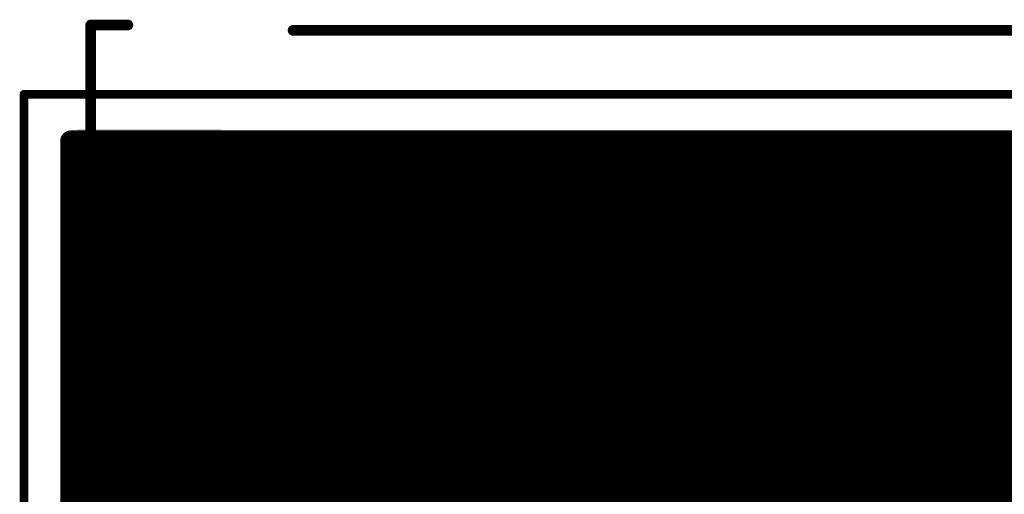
# Model space of a CAD drawing. Extents: x 9.47 to 11.2, y 3.36 to 4.75.
# Tile 28 of 50: x 9.47 to 9.93, y 4.52 to 4.75. Entities that reach past the tile are written whole.
import ezdxf

# ---------------------------------------------------------------- set-up
doc = ezdxf.new("R2010")
doc.units = 0
doc.layers.get('0').update_dxf_attribs({"linetype": 'CONTINUOUS'})
for name, color, linetype in [('BOTTOMLAYER', 5, 'CONTINUOUS'), ('BOTTOMSOLDER', 6, 'CONTINUOUS'), ('KEEPOUTLAYER', 6, 'CONTINUOUS'), ('MECHANICAL1', 6, 'CONTINUOUS'), ('TOPLAYER', 1, 'CONTINUOUS'), ('TOPOVERLAY', 2, 'CONTINUOUS'), ('TOPPASTE', 8, 'CONTINUOUS'), ('TOPSOLDER', 216, 'CONTINUOUS')]:
    doc.layers.add(name, color=color, linetype=linetype)

# ---------------------------------------------------------------- blocks, each defined once
blk = doc.blocks.new('PH2_0_8P_11')
at = {"layer": 'TOPLAYER'}
blk.add_solid([(-0.395669, 0.02969), (-0.336614, 0.02969), (-0.395669, 0.12969), (-0.336614, 0.12969)], dxfattribs=at)
at = {"layer": 'TOPOVERLAY', "const_width": 0.005}
for points in [[(-0.393701, 0.1825), (-0.37624, 0.1825)], [(-0.393701, -0.1175), (-0.393701, 0.1825)], [(-0.29874, 0.18), (0.3, 0.18)]]:
    blk.add_lwpolyline(points, dxfattribs=at)
at = {"layer": 'TOPOVERLAY', "const_width": 0.0025}
for points in [[(-0.394951, 0.1825, 1), (-0.392451, 0.1825, 1)], [(-0.394951, 0.1825, 1), (-0.392451, 0.1825, 1)], [(-0.37749, 0.1825, 1), (-0.37499, 0.1825, 1)], [(-0.29999, 0.18, 1), (-0.29749, 0.18, 1)]]:
    blk.add_lwpolyline(points, format="xyb", close=True, dxfattribs=at)
at = {"layer": 'TOPPASTE'}
blk.add_solid([(-0.395669, 0.02969), (-0.336614, 0.02969), (-0.395669, 0.12969), (-0.336614, 0.12969)], dxfattribs=at)
at = {"layer": 'TOPSOLDER'}
blk.add_solid([(-0.399669, 0.02569), (-0.332614, 0.02569), (-0.399669, 0.13369), (-0.332614, 0.13369)], dxfattribs=at)

msp = doc.modelspace()

# ---------------------------------------------------------------- linework, layer by layer
at = {"layer": 'BOTTOMLAYER', "const_width": 0.01}
for points in [[(9.497, 4.688), (11.178, 4.688)], [(9.497, 4.069113), (9.497, 4.688)], [(9.5, 4.066113), (9.5, 4.688)], [(9.51, 4.056113), (9.51, 4.688)], [(9.52, 4.046113), (9.52, 4.688)], [(9.53, 4.036113), (9.53, 4.688)], [(9.54, 4.026113), (9.54, 4.688)], [(9.55, 4.25), (9.55, 4.688)], [(9.56, 4.257913), (9.56, 4.688)], [(9.57, 4.26), (9.57, 4.688)], [(9.58, 4.26), (9.58, 4.688)], [(9.59, 4.26), (9.59, 4.688)], [(9.6, 4.26), (9.6, 4.688)], [(9.61, 4.26), (9.61, 4.688)], [(9.62, 4.26), (9.62, 4.688)], [(9.63, 4.26), (9.63, 4.688)], [(9.64, 4.26), (9.64, 4.688)], [(9.65, 4.26), (9.65, 4.688)], [(9.66, 4.26), (9.66, 4.688)], [(9.67, 4.335), (9.67, 4.688)], [(9.68, 4.357361), (9.68, 4.688)], [(9.69, 4.363284), (9.69, 4.688)], [(9.7, 4.365), (9.7, 4.688)], [(9.71, 4.363284), (9.71, 4.688)], [(9.72, 4.3575), (9.72, 4.688)], [(9.73, 4.3575), (9.73, 4.688)], [(9.74, 4.3575), (9.74, 4.688)], [(9.75, 4.3575), (9.75, 4.688)], [(9.76, 4.3575), (9.76, 4.688)], [(9.77, 4.3575), (9.77, 4.688)], [(9.78, 4.356937), (9.78, 4.688)], [(9.79, 4.35177), (9.79, 4.688)], [(9.8, 4.34182), (9.8, 4.688)], [(9.81, 4.33182), (9.81, 4.688)], [(9.82, 4.32182), (9.82, 4.688)], [(9.83, 4.31182), (9.83, 4.688)], [(9.84, 4.30182), (9.84, 4.688)], [(9.85, 4.29182), (9.85, 4.688)], [(9.86, 4.2825), (9.86, 4.688)], [(9.87, 4.2825), (9.87, 4.688)], [(9.88, 4.2825), (9.88, 4.688)], [(9.89, 4.2825), (9.89, 4.688)], [(9.9, 4.2825), (9.9, 4.688)], [(9.91, 4.2825), (9.91, 4.688)], [(9.92, 4.2825), (9.92, 4.688)], [(9.93, 4.2825), (9.93, 4.688)], [(9.94, 4.2825), (9.94, 4.688)], [(9.497, 4.68), (11.178, 4.68)], [(9.497, 4.67), (11.178, 4.67)], [(9.497, 4.66), (11.05, 4.66)], [(9.497, 4.65), (11.02, 4.65)], [(9.497, 4.64), (11.01, 4.64)], [(9.497, 4.63), (11.004174, 4.63)], [(9.497, 4.62), (11.00101, 4.62)], [(9.497, 4.61), (11, 4.61)], [(9.497, 4.6), (11.00101, 4.6)], [(9.497, 4.59), (11.004174, 4.59)], [(9.497, 4.58), (11.009692, 4.58)], [(9.497, 4.57), (10.99818, 4.57)], [(9.497, 4.56), (10.98818, 4.56)], [(9.497, 4.55), (10.97818, 4.55)], [(9.497, 4.54), (10.96818, 4.54)], [(9.497, 4.53), (10.385, 4.53)], [(9.497, 4.52), (10.377087, 4.52)]]:
    msp.add_lwpolyline(points, dxfattribs=at)
at = {"layer": 'BOTTOMLAYER', "const_width": 0.005}
for points in [[(9.4945, 4.688, 1), (9.4995, 4.688, 1)], [(9.4945, 4.688, 1), (9.4995, 4.688, 1)], [(9.4975, 4.688, 1), (9.5025, 4.688, 1)], [(9.5075, 4.688, 1), (9.5125, 4.688, 1)], [(9.5175, 4.688, 1), (9.5225, 4.688, 1)], [(9.5275, 4.688, 1), (9.5325, 4.688, 1)], [(9.5375, 4.688, 1), (9.5425, 4.688, 1)], [(9.5475, 4.688, 1), (9.5525, 4.688, 1)], [(9.5575, 4.688, 1), (9.5625, 4.688, 1)], [(9.5675, 4.688, 1), (9.5725, 4.688, 1)], [(9.5775, 4.688, 1), (9.5825, 4.688, 1)], [(9.5875, 4.688, 1), (9.5925, 4.688, 1)], [(9.5975, 4.688, 1), (9.6025, 4.688, 1)], [(9.6075, 4.688, 1), (9.6125, 4.688, 1)], [(9.6175, 4.688, 1), (9.6225, 4.688, 1)], [(9.6275, 4.688, 1), (9.6325, 4.688, 1)], [(9.6375, 4.688, 1), (9.6425, 4.688, 1)], [(9.6475, 4.688, 1), (9.6525, 4.688, 1)], [(9.6575, 4.688, 1), (9.6625, 4.688, 1)], [(9.6675, 4.688, 1), (9.6725, 4.688, 1)], [(9.6775, 4.688, 1), (9.6825, 4.688, 1)], [(9.6875, 4.688, 1), (9.6925, 4.688, 1)], [(9.6975, 4.688, 1), (9.7025, 4.688, 1)], [(9.7075, 4.688, 1), (9.7125, 4.688, 1)], [(9.7175, 4.688, 1), (9.7225, 4.688, 1)], [(9.7275, 4.688, 1), (9.7325, 4.688, 1)], [(9.7375, 4.688, 1), (9.7425, 4.688, 1)], [(9.7475, 4.688, 1), (9.7525, 4.688, 1)], [(9.7575, 4.688, 1), (9.7625, 4.688, 1)], [(9.7675, 4.688, 1), (9.7725, 4.688, 1)], [(9.7775, 4.688, 1), (9.7825, 4.688, 1)], [(9.7875, 4.688, 1), (9.7925, 4.688, 1)], [(9.7975, 4.688, 1), (9.8025, 4.688, 1)], [(9.8075, 4.688, 1), (9.8125, 4.688, 1)], [(9.8175, 4.688, 1), (9.8225, 4.688, 1)], [(9.8275, 4.688, 1), (9.8325, 4.688, 1)], [(9.8375, 4.688, 1), (9.8425, 4.688, 1)], [(9.8475, 4.688, 1), (9.8525, 4.688, 1)], [(9.8575, 4.688, 1), (9.8625, 4.688, 1)], [(9.8675, 4.688, 1), (9.8725, 4.688, 1)], [(9.8775, 4.688, 1), (9.8825, 4.688, 1)], [(9.8875, 4.688, 1), (9.8925, 4.688, 1)], [(9.8975, 4.688, 1), (9.9025, 4.688, 1)], [(9.9075, 4.688, 1), (9.9125, 4.688, 1)], [(9.9175, 4.688, 1), (9.9225, 4.688, 1)], [(9.9275, 4.688, 1), (9.9325, 4.688, 1)], [(9.4945, 4.68, 1), (9.4995, 4.68, 1)], [(9.4945, 4.67, 1), (9.4995, 4.67, 1)], [(9.4945, 4.66, 1), (9.4995, 4.66, 1)], [(9.4945, 4.65, 1), (9.4995, 4.65, 1)], [(9.4945, 4.64, 1), (9.4995, 4.64, 1)], [(9.4945, 4.63, 1), (9.4995, 4.63, 1)], [(9.4945, 4.62, 1), (9.4995, 4.62, 1)], [(9.4945, 4.61, 1), (9.4995, 4.61, 1)], [(9.4945, 4.6, 1), (9.4995, 4.6, 1)], [(9.4945, 4.59, 1), (9.4995, 4.59, 1)], [(9.4945, 4.58, 1), (9.4995, 4.58, 1)], [(9.4945, 4.57, 1), (9.4995, 4.57, 1)], [(9.4945, 4.56, 1), (9.4995, 4.56, 1)], [(9.4945, 4.55, 1), (9.4995, 4.55, 1)], [(9.4945, 4.54, 1), (9.4995, 4.54, 1)], [(9.4945, 4.53, 1), (9.4995, 4.53, 1)], [(9.4945, 4.52, 1), (9.4995, 4.52, 1)]]:
    msp.add_lwpolyline(points, format="xyb", close=True, dxfattribs=at)
at = {"layer": 'BOTTOMSOLDER', "const_width": 0.014}
for points in [[(9.593, 4.66, 1), (9.607, 4.66, 1)], [(9.743, 4.66, 1), (9.757, 4.66, 1)], [(9.893, 4.66, 1), (9.907, 4.66, 1)], [(9.593, 4.61, 1), (9.607, 4.61, 1)], [(9.743, 4.61, 1), (9.757, 4.61, 1)], [(9.893, 4.61, 1), (9.907, 4.61, 1)], [(9.593, 4.56, 1), (9.607, 4.56, 1)], [(9.743, 4.56, 1), (9.757, 4.56, 1)]]:
    msp.add_lwpolyline(points, format="xyb", close=True, dxfattribs=at)
at = {"layer": 'KEEPOUTLAYER', "const_width": 0.004}
for points in [[(9.475, 4.06), (9.475, 4.71)], [(9.475, 4.71), (11.2, 4.71)]]:
    msp.add_lwpolyline(points, dxfattribs=at)
at = {"layer": 'KEEPOUTLAYER', "const_width": 0.002}
msp.add_lwpolyline([(9.474, 4.71, 1), (9.476, 4.71, 1)], format="xyb", close=True, dxfattribs=at)
msp.add_lwpolyline([(9.474, 4.71, 1), (9.476, 4.71, 1)], format="xyb", close=True, dxfattribs=at)
at = {"layer": 'MECHANICAL1', "const_width": 0.004}
for points in [[(9.475, 4.06), (9.475, 4.71)], [(9.475, 4.71), (11.2, 4.71)]]:
    msp.add_lwpolyline(points, dxfattribs=at)
at = {"layer": 'MECHANICAL1', "const_width": 0.002}
msp.add_lwpolyline([(9.474, 4.71, 1), (9.476, 4.71, 1)], format="xyb", close=True, dxfattribs=at)
msp.add_lwpolyline([(9.474, 4.71, 1), (9.476, 4.71, 1)], format="xyb", close=True, dxfattribs=at)
at = {"layer": 'TOPLAYER'}
for points, const_width in [([(9.583386, 4.688), (10.216614, 4.688)], 0.01), ([(9.583386, 4.56969), (9.583386, 4.688)], 0.01), ([(9.59, 4.559118), (9.59, 4.688)], 0.01), ([(9.6, 4.553971), (9.6, 4.688)], 0.01), ([(9.61, 4.55), (9.61, 4.688)], 0.01), ([(9.62, 4.55), (9.62, 4.688)], 0.01), ([(9.63, 4.55), (9.63, 4.688)], 0.01), ([(9.64, 4.55), (9.64, 4.688)], 0.01), ([(9.65, 4.55), (9.65, 4.688)], 0.01), ([(9.66, 4.537303), (9.66, 4.688)], 0.01), ([(9.67, 4.537303), (9.67, 4.688)], 0.01), ([(9.68, 4.537303), (9.68, 4.688)], 0.01), ([(9.69, 4.537303), (9.69, 4.688)], 0.01), ([(9.7, 4.537303), (9.7, 4.688)], 0.01), ([(9.71, 4.537303), (9.71, 4.688)], 0.01), ([(9.72, 4.537303), (9.72, 4.688)], 0.01), ([(9.73, 4.537303), (9.73, 4.688)], 0.01), ([(9.74, 4.537303), (9.74, 4.688)], 0.01), ([(9.75, 4.537303), (9.75, 4.688)], 0.01), ([(9.76, 4.537303), (9.76, 4.688)], 0.01), ([(9.77, 4.537303), (9.77, 4.688)], 0.01), ([(9.78, 4.537303), (9.78, 4.688)], 0.01), ([(9.79, 4.537303), (9.79, 4.688)], 0.01), ([(9.8, 4.537303), (9.8, 4.688)], 0.01), ([(9.81, 4.537303), (9.81, 4.688)], 0.01), ([(9.82, 4.537303), (9.82, 4.688)], 0.01), ([(9.83, 4.537303), (9.83, 4.688)], 0.01), ([(9.84, 4.537303), (9.84, 4.688)], 0.01), ([(9.85, 4.54682), (9.85, 4.688)], 0.01), ([(9.86, 4.555156), (9.86, 4.688)], 0.01), ([(9.87, 4.5575), (9.87, 4.688)], 0.01), ([(9.88, 4.5575), (9.88, 4.688)], 0.01), ([(9.89, 4.5575), (9.89, 4.688)], 0.01), ([(9.9, 4.5575), (9.9, 4.688)], 0.01), ([(9.91, 4.5575), (9.91, 4.688)], 0.01), ([(9.92, 4.5575), (9.92, 4.688)], 0.01), ([(9.93, 4.5575), (9.93, 4.688)], 0.01), ([(9.94, 4.5575), (9.94, 4.688)], 0.01), ([(9.583386, 4.68), (10.216614, 4.68)], 0.01), ([(9.583386, 4.67), (10.216614, 4.67)], 0.01), ([(9.583386, 4.66), (10.216614, 4.66)], 0.01), ([(9.583386, 4.65), (10.216614, 4.65)], 0.01), ([(9.533858, 4.63969), (9.578386, 4.63969)], 0.01), ([(9.533858, 4.57469), (9.533858, 4.63969)], 0.01), ([(9.583386, 4.64), (10.216614, 4.64)], 0.01), ([(9.583386, 4.63), (10.216614, 4.63)], 0.01), ([(9.583386, 4.62), (10.216614, 4.62)], 0.01), ([(9.583386, 4.61), (10.216614, 4.61)], 0.01), ([(9.583386, 4.6), (10.216614, 4.6)], 0.01), ([(9.583386, 4.59), (10.216614, 4.59)], 0.01), ([(9.583386, 4.58), (10.216614, 4.58)], 0.01), ([(9.497, 4.56969), (9.583386, 4.56969)], 0.01), ([(9.497, 4.56), (9.497, 4.56969)], 0.01), ([(9.5, 4.56), (9.5, 4.56969)], 0.01), ([(9.51, 4.56), (9.51, 4.56969)], 0.01), ([(9.52, 4.56), (9.52, 4.56969)], 0.01), ([(9.53, 4.56), (9.53, 4.56969)], 0.01), ([(9.54, 4.56), (9.54, 4.56969)], 0.01), ([(9.55, 4.56), (9.55, 4.56969)], 0.01), ([(9.56, 4.56), (9.56, 4.56969)], 0.01), ([(9.57, 4.56), (9.57, 4.56969)], 0.01), ([(9.58, 4.56), (9.58, 4.56969)], 0.01), ([(9.583386, 4.57), (10.216614, 4.57)], 0.01), ([(9.497, 4.56), (9.583417, 4.56)], 0.01), ([(9.497, 4.56), (9.583417, 4.56)], 0.01), ([(9.583417, 4.56), (10.95, 4.56)], 0.01), ([(9.87, 4.5575), (10.12, 4.5575)], 0.01), ([(9.844729, 4.541549), (9.854081, 4.550901)], 0.01), ([(9.604083, 4.55), (9.65, 4.55)], 0.01), ([(9.604083, 4.55), (9.65, 4.55)], 0.01), ([(9.65, 4.55), (9.85318, 4.55)], 0.01), ([(9.65, 4.537303), (9.65, 4.55)], 0.01), ([(9.65, 4.537303), (9.65, 4.55)], 0.01), ([(9.65, 4.54), (9.843317, 4.54)], 0.01), ([(9.65, 4.537303), (9.663465, 4.537303)], 0.01), ([(9.664095, 4.537303), (9.742205, 4.537303)], 0.01), ([(9.742835, 4.537303), (9.820945, 4.537303)], 0.01), ([(9.821575, 4.537303), (9.841395, 4.537303)], 0.01), ([(9.497, 4.535), (9.583417, 4.535)], 0.01), ([(9.497, 4.069113), (9.497, 4.535)], 0.01), ([(9.5, 4.066113), (9.5, 4.535)], 0.01), ([(9.51, 4.056113), (9.51, 4.535)], 0.01), ([(9.52, 4.046113), (9.52, 4.535)], 0.01), ([(9.53, 4.036113), (9.53, 4.535)], 0.01), ([(9.54, 4.026113), (9.54, 4.535)], 0.01), ([(9.55, 4.016113), (9.55, 4.535)], 0.01), ([(9.56, 4.006113), (9.56, 4.535)], 0.01), ([(9.57, 4.295), (9.57, 4.535)], 0.01), ([(9.58, 4.295), (9.58, 4.535)], 0.01), ([(9.584724, 4.347697), (9.584724, 4.53418)], 0.01), ([(9.86063, 4.52563), (9.87, 4.535)], 0.005), ([(9.87, 4.535), (10.12, 4.535)], 0.005), ([(9.497, 4.53), (9.584724, 4.53)], 0.01), ([(9.86063, 4.4425), (9.86063, 4.52563)], 0.005), ([(9.497, 4.52), (9.584724, 4.52)], 0.01)]:
    msp.add_lwpolyline(points, dxfattribs=dict(at, const_width=const_width))
for points, const_width in [([(9.580886, 4.688, 1), (9.585886, 4.688, 1)], 0.005), ([(9.580886, 4.688, 1), (9.585886, 4.688, 1)], 0.005), ([(9.5875, 4.688, 1), (9.5925, 4.688, 1)], 0.005), ([(9.5975, 4.688, 1), (9.6025, 4.688, 1)], 0.005), ([(9.6075, 4.688, 1), (9.6125, 4.688, 1)], 0.005), ([(9.6175, 4.688, 1), (9.6225, 4.688, 1)], 0.005), ([(9.6275, 4.688, 1), (9.6325, 4.688, 1)], 0.005), ([(9.6375, 4.688, 1), (9.6425, 4.688, 1)], 0.005), ([(9.6475, 4.688, 1), (9.6525, 4.688, 1)], 0.005), ([(9.6575, 4.688, 1), (9.6625, 4.688, 1)], 0.005), ([(9.6675, 4.688, 1), (9.6725, 4.688, 1)], 0.005), ([(9.6775, 4.688, 1), (9.6825, 4.688, 1)], 0.005), ([(9.6875, 4.688, 1), (9.6925, 4.688, 1)], 0.005), ([(9.6975, 4.688, 1), (9.7025, 4.688, 1)], 0.005), ([(9.7075, 4.688, 1), (9.7125, 4.688, 1)], 0.005), ([(9.7175, 4.688, 1), (9.7225, 4.688, 1)], 0.005), ([(9.7275, 4.688, 1), (9.7325, 4.688, 1)], 0.005), ([(9.7375, 4.688, 1), (9.7425, 4.688, 1)], 0.005), ([(9.7475, 4.688, 1), (9.7525, 4.688, 1)], 0.005), ([(9.7575, 4.688, 1), (9.7625, 4.688, 1)], 0.005), ([(9.7675, 4.688, 1), (9.7725, 4.688, 1)], 0.005), ([(9.7775, 4.688, 1), (9.7825, 4.688, 1)], 0.005), ([(9.7875, 4.688, 1), (9.7925, 4.688, 1)], 0.005), ([(9.7975, 4.688, 1), (9.8025, 4.688, 1)], 0.005), ([(9.8075, 4.688, 1), (9.8125, 4.688, 1)], 0.005), ([(9.8175, 4.688, 1), (9.8225, 4.688, 1)], 0.005), ([(9.8275, 4.688, 1), (9.8325, 4.688, 1)], 0.005), ([(9.8375, 4.688, 1), (9.8425, 4.688, 1)], 0.005), ([(9.8475, 4.688, 1), (9.8525, 4.688, 1)], 0.005), ([(9.8575, 4.688, 1), (9.8625, 4.688, 1)], 0.005), ([(9.8675, 4.688, 1), (9.8725, 4.688, 1)], 0.005), ([(9.8775, 4.688, 1), (9.8825, 4.688, 1)], 0.005), ([(9.8875, 4.688, 1), (9.8925, 4.688, 1)], 0.005), ([(9.8975, 4.688, 1), (9.9025, 4.688, 1)], 0.005), ([(9.9075, 4.688, 1), (9.9125, 4.688, 1)], 0.005), ([(9.9175, 4.688, 1), (9.9225, 4.688, 1)], 0.005), ([(9.9275, 4.688, 1), (9.9325, 4.688, 1)], 0.005), ([(9.580886, 4.68, 1), (9.585886, 4.68, 1)], 0.005), ([(9.580886, 4.67, 1), (9.585886, 4.67, 1)], 0.005), ([(9.580886, 4.66, 1), (9.585886, 4.66, 1)], 0.005), ([(9.580886, 4.65, 1), (9.585886, 4.65, 1)], 0.005), ([(9.531358, 4.63969, 1), (9.536358, 4.63969, 1)], 0.005), ([(9.531358, 4.63969, 1), (9.536358, 4.63969, 1)], 0.005), ([(9.575886, 4.63969, 1), (9.580886, 4.63969, 1)], 0.005), ([(9.580886, 4.64, 1), (9.585886, 4.64, 1)], 0.005), ([(9.580886, 4.63, 1), (9.585886, 4.63, 1)], 0.005), ([(9.580886, 4.62, 1), (9.585886, 4.62, 1)], 0.005), ([(9.580886, 4.61, 1), (9.585886, 4.61, 1)], 0.005), ([(9.580886, 4.6, 1), (9.585886, 4.6, 1)], 0.005), ([(9.580886, 4.59, 1), (9.585886, 4.59, 1)], 0.005), ([(9.580886, 4.58, 1), (9.585886, 4.58, 1)], 0.005), ([(9.531358, 4.57469, 1), (9.536358, 4.57469, 1)], 0.005), ([(9.4945, 4.56969, 1), (9.4995, 4.56969, 1)], 0.005), ([(9.4945, 4.56969, 1), (9.4995, 4.56969, 1)], 0.005), ([(9.4975, 4.56969, 1), (9.5025, 4.56969, 1)], 0.005), ([(9.5075, 4.56969, 1), (9.5125, 4.56969, 1)], 0.005), ([(9.5175, 4.56969, 1), (9.5225, 4.56969, 1)], 0.005), ([(9.5275, 4.56969, 1), (9.5325, 4.56969, 1)], 0.005), ([(9.5375, 4.56969, 1), (9.5425, 4.56969, 1)], 0.005), ([(9.5475, 4.56969, 1), (9.5525, 4.56969, 1)], 0.005), ([(9.5575, 4.56969, 1), (9.5625, 4.56969, 1)], 0.005), ([(9.5675, 4.56969, 1), (9.5725, 4.56969, 1)], 0.005), ([(9.5775, 4.56969, 1), (9.5825, 4.56969, 1)], 0.005), ([(9.580886, 4.57, 1), (9.585886, 4.57, 1)], 0.005), ([(9.580886, 4.56969, 1), (9.585886, 4.56969, 1)], 0.005), ([(9.580886, 4.56969, 1), (9.585886, 4.56969, 1)], 0.005), ([(9.4945, 4.56, 1), (9.4995, 4.56, 1)], 0.005), ([(9.4945, 4.56, 1), (9.4995, 4.56, 1)], 0.005), ([(9.4945, 4.56, 1), (9.4995, 4.56, 1)], 0.005), ([(9.4975, 4.56, 1), (9.5025, 4.56, 1)], 0.005), ([(9.5075, 4.56, 1), (9.5125, 4.56, 1)], 0.005), ([(9.5175, 4.56, 1), (9.5225, 4.56, 1)], 0.005), ([(9.5275, 4.56, 1), (9.5325, 4.56, 1)], 0.005), ([(9.5375, 4.56, 1), (9.5425, 4.56, 1)], 0.005), ([(9.5475, 4.56, 1), (9.5525, 4.56, 1)], 0.005), ([(9.5575, 4.56, 1), (9.5625, 4.56, 1)], 0.005), ([(9.5675, 4.56, 1), (9.5725, 4.56, 1)], 0.005), ([(9.5775, 4.56, 1), (9.5825, 4.56, 1)], 0.005), ([(9.580917, 4.56, 1), (9.585917, 4.56, 1)], 0.005), ([(9.580917, 4.56, 1), (9.585917, 4.56, 1)], 0.005), ([(9.580917, 4.56, 1), (9.585917, 4.56, 1)], 0.005), ([(9.580917, 4.56, 1), (9.585917, 4.56, 1)], 0.005), ([(9.5875, 4.559118, 1), (9.5925, 4.559118, 1)], 0.005), ([(9.594844, 4.555762, 1), (9.599844, 4.555762, 1)], 0.005), ([(9.594844, 4.555762, 1), (9.599844, 4.555762, 1)], 0.005), ([(9.8575, 4.555156, 1), (9.8625, 4.555156, 1)], 0.005), ([(9.8675, 4.5575, 1), (9.8725, 4.5575, 1)], 0.005), ([(9.8675, 4.5575, 1), (9.8725, 4.5575, 1)], 0.005), ([(9.8675, 4.5575, 1), (9.8725, 4.5575, 1)], 0.005), ([(9.8675, 4.5575, 1), (9.8725, 4.5575, 1)], 0.005), ([(9.8775, 4.5575, 1), (9.8825, 4.5575, 1)], 0.005), ([(9.8875, 4.5575, 1), (9.8925, 4.5575, 1)], 0.005), ([(9.8975, 4.5575, 1), (9.9025, 4.5575, 1)], 0.005), ([(9.9075, 4.5575, 1), (9.9125, 4.5575, 1)], 0.005), ([(9.9175, 4.5575, 1), (9.9225, 4.5575, 1)], 0.005), ([(9.9275, 4.5575, 1), (9.9325, 4.5575, 1)], 0.005), ([(9.5975, 4.553971, 1), (9.6025, 4.553971, 1)], 0.005), ([(9.851581, 4.550901, 1), (9.856581, 4.550901, 1)], 0.005), ([(9.85159, 4.55091, 1), (9.85659, 4.55091, 1)], 0.005), ([(9.851599, 4.550919, 1), (9.856599, 4.550919, 1)], 0.005), ([(9.601582, 4.55, 1), (9.606583, 4.55, 1)], 0.005), ([(9.601582, 4.55, 1), (9.606583, 4.55, 1)], 0.005), ([(9.601582, 4.55, 1), (9.606583, 4.55, 1)], 0.005), ([(9.6075, 4.55, 1), (9.6125, 4.55, 1)], 0.005), ([(9.6175, 4.55, 1), (9.6225, 4.55, 1)], 0.005), ([(9.6275, 4.55, 1), (9.6325, 4.55, 1)], 0.005), ([(9.6375, 4.55, 1), (9.6425, 4.55, 1)], 0.005), ([(9.6475, 4.55, 1), (9.6525, 4.55, 1)], 0.005), ([(9.6475, 4.55, 1), (9.6525, 4.55, 1)], 0.005), ([(9.6475, 4.55, 1), (9.6525, 4.55, 1)], 0.005), ([(9.6475, 4.55, 1), (9.6525, 4.55, 1)], 0.005), ([(9.6475, 4.55, 1), (9.6525, 4.55, 1)], 0.005), ([(9.6475, 4.55, 1), (9.6525, 4.55, 1)], 0.005), ([(9.8475, 4.54682, 1), (9.8525, 4.54682, 1)], 0.005), ([(9.85068, 4.55, 1), (9.85568, 4.55, 1)], 0.005), ([(9.842211, 4.541531, 1), (9.847211, 4.541531, 1)], 0.005), ([(9.84222, 4.54154, 1), (9.84722, 4.54154, 1)], 0.005), ([(9.842229, 4.541549, 1), (9.847229, 4.541549, 1)], 0.005), ([(9.6475, 4.54, 1), (9.6525, 4.54, 1)], 0.005), ([(9.6475, 4.537303, 1), (9.6525, 4.537303, 1)], 0.005), ([(9.6475, 4.537303, 1), (9.6525, 4.537303, 1)], 0.005), ([(9.6475, 4.537303, 1), (9.6525, 4.537303, 1)], 0.005), ([(9.6575, 4.537303, 1), (9.6625, 4.537303, 1)], 0.005), ([(9.660965, 4.537303, 1), (9.665965, 4.537303, 1)], 0.005), ([(9.661595, 4.537303, 1), (9.666595, 4.537303, 1)], 0.005), ([(9.6675, 4.537303, 1), (9.6725, 4.537303, 1)], 0.005), ([(9.6775, 4.537303, 1), (9.6825, 4.537303, 1)], 0.005), ([(9.6875, 4.537303, 1), (9.6925, 4.537303, 1)], 0.005), ([(9.6975, 4.537303, 1), (9.7025, 4.537303, 1)], 0.005), ([(9.7075, 4.537303, 1), (9.7125, 4.537303, 1)], 0.005), ([(9.7175, 4.537303, 1), (9.7225, 4.537303, 1)], 0.005), ([(9.7275, 4.537303, 1), (9.7325, 4.537303, 1)], 0.005), ([(9.7375, 4.537303, 1), (9.7425, 4.537303, 1)], 0.005), ([(9.739705, 4.537303, 1), (9.744705, 4.537303, 1)], 0.005), ([(9.740335, 4.537303, 1), (9.745335, 4.537303, 1)], 0.005), ([(9.7475, 4.537303, 1), (9.7525, 4.537303, 1)], 0.005), ([(9.7575, 4.537303, 1), (9.7625, 4.537303, 1)], 0.005), ([(9.7675, 4.537303, 1), (9.7725, 4.537303, 1)], 0.005), ([(9.7775, 4.537303, 1), (9.7825, 4.537303, 1)], 0.005), ([(9.7875, 4.537303, 1), (9.7925, 4.537303, 1)], 0.005), ([(9.7975, 4.537303, 1), (9.8025, 4.537303, 1)], 0.005), ([(9.8075, 4.537303, 1), (9.8125, 4.537303, 1)], 0.005), ([(9.8175, 4.537303, 1), (9.8225, 4.537303, 1)], 0.005), ([(9.818445, 4.537303, 1), (9.823445, 4.537303, 1)], 0.005), ([(9.819075, 4.537303, 1), (9.824075, 4.537303, 1)], 0.005), ([(9.8275, 4.537303, 1), (9.8325, 4.537303, 1)], 0.005), ([(9.8375, 4.537303, 1), (9.8425, 4.537303, 1)], 0.005), ([(9.838895, 4.537303, 1), (9.843895, 4.537303, 1)], 0.005), ([(9.838895, 4.537303, 1), (9.843895, 4.537303, 1)], 0.005), ([(9.838895, 4.537303, 1), (9.843895, 4.537303, 1)], 0.005), ([(9.840817, 4.54, 1), (9.845817, 4.54, 1)], 0.005), ([(9.4945, 4.535, 1), (9.4995, 4.535, 1)], 0.005), ([(9.4945, 4.535, 1), (9.4995, 4.535, 1)], 0.005), ([(9.4975, 4.535, 1), (9.5025, 4.535, 1)], 0.005), ([(9.5075, 4.535, 1), (9.5125, 4.535, 1)], 0.005), ([(9.5175, 4.535, 1), (9.5225, 4.535, 1)], 0.005), ([(9.5275, 4.535, 1), (9.5325, 4.535, 1)], 0.005), ([(9.5375, 4.535, 1), (9.5425, 4.535, 1)], 0.005), ([(9.5475, 4.535, 1), (9.5525, 4.535, 1)], 0.005), ([(9.5575, 4.535, 1), (9.5625, 4.535, 1)], 0.005), ([(9.5675, 4.535, 1), (9.5725, 4.535, 1)], 0.005), ([(9.5775, 4.535, 1), (9.5825, 4.535, 1)], 0.005), ([(9.580917, 4.535, 1), (9.585917, 4.535, 1)], 0.005), ([(9.582224, 4.53418, 1), (9.587224, 4.53418, 1)], 0.005), ([(9.86875, 4.535, 1), (9.87125, 4.535, 1)], 0.0025), ([(9.86875, 4.535, 1), (9.87125, 4.535, 1)], 0.0025), ([(9.4945, 4.53, 1), (9.4995, 4.53, 1)], 0.005), ([(9.582224, 4.53, 1), (9.587224, 4.53, 1)], 0.005), ([(9.85938, 4.52563, 1), (9.86188, 4.52563, 1)], 0.0025), ([(9.85938, 4.52563, 1), (9.86188, 4.52563, 1)], 0.0025), ([(9.4945, 4.52, 1), (9.4995, 4.52, 1)], 0.005), ([(9.582224, 4.52, 1), (9.587224, 4.52, 1)], 0.005)]:
    msp.add_lwpolyline(points, format="xyb", close=True, dxfattribs=dict(at, const_width=const_width))
at = {"layer": 'TOPLAYER', "const_width": 0.01}
for points in [[(9.583417, 4.56, -0.148796), (9.597344, 4.555762)], [(9.597344, 4.555762, -0.089371), (9.604083, 4.55)], [(9.85409, 4.55091, -0.198912), (9.87, 4.5575)], [(9.854099, 4.550919, -0.198764), (9.87, 4.5575)], [(9.841395, 4.537303, -0.060057), (9.84472, 4.54154)], [(9.841395, 4.537303, -0.059915), (9.844711, 4.541531)]]:
    msp.add_lwpolyline(points, format="xyb", dxfattribs=at)
at = {"layer": 'TOPSOLDER', "const_width": 0.014}
for points in [[(9.593, 4.66, 1), (9.607, 4.66, 1)], [(9.743, 4.66, 1), (9.757, 4.66, 1)], [(9.893, 4.66, 1), (9.907, 4.66, 1)], [(9.593, 4.61, 1), (9.607, 4.61, 1)], [(9.743, 4.61, 1), (9.757, 4.61, 1)], [(9.893, 4.61, 1), (9.907, 4.61, 1)], [(9.593, 4.56, 1), (9.607, 4.56, 1)], [(9.743, 4.56, 1), (9.757, 4.56, 1)]]:
    msp.add_lwpolyline(points, format="xyb", close=True, dxfattribs=at)

# ---------------------------------------------------------------- block references
at = {"rotation": 360}
msp.add_blockref('PH2_0_8P_11', (9.9, 4.56), dxfattribs=at)

doc.saveas('drawing.dxf')
